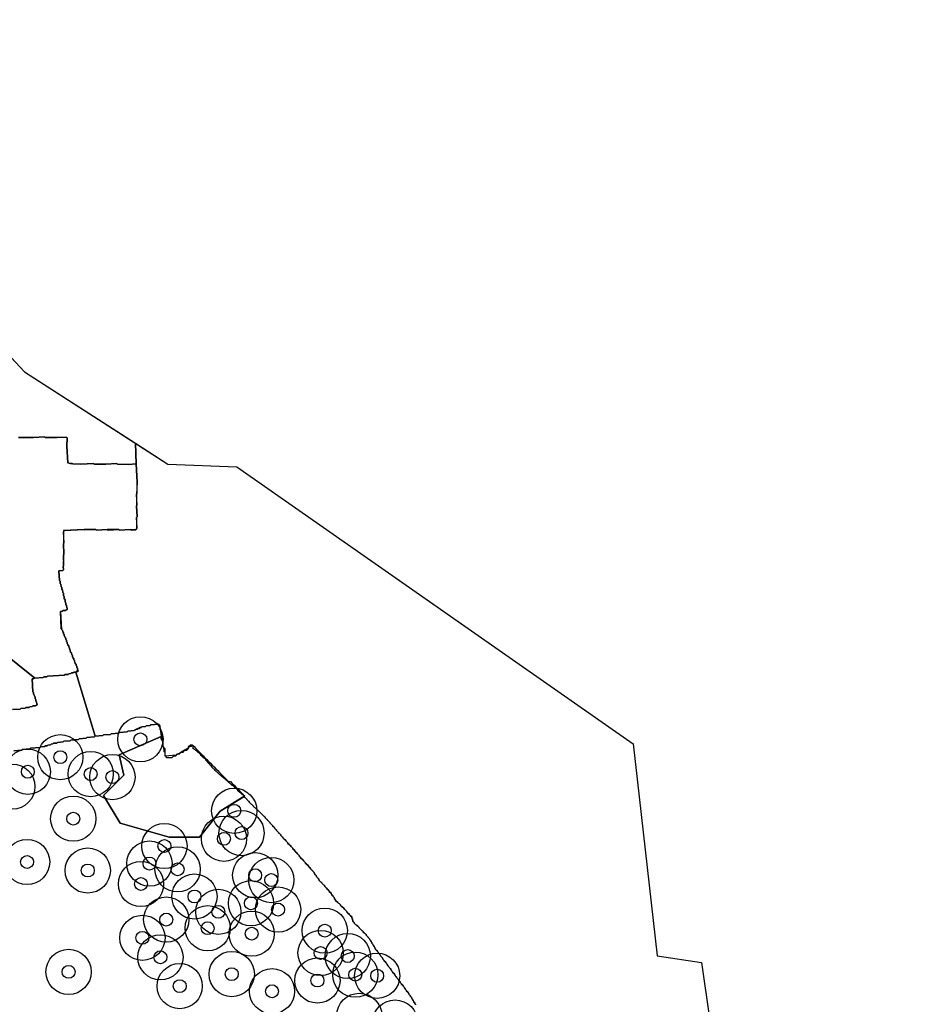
# Model space of a CAD drawing. Header units: inches. Extents: x 128668 to 131679, y 413272 to 413787.
# Tile 116 of 116: x 131609 to 131679, y 413489 to 413566. Entities that reach past the tile are written whole.
import ezdxf

# ---------------------------------------------------------------- set-up
doc = ezdxf.new("R2010")
doc.units = ezdxf.units.IN
doc.header["$MEASUREMENT"] = 0
doc.header["$PDMODE"] = 33
doc.header["$PDSIZE"] = -3
for name, color, linetype in [('Niet gedetecteerde gebieden (D-gebied) (ca. 44.659 m2)', 1, 'Continuous'), ('Onderzoeksgebied Capelsche UW (ca. 743.790 m2)', 5, 'Continuous'), ('Significante objecten binnen onderzoeksgebied', 3, 'Continuous'), ('Veiligheidsmarge objecten d.d. 230531', 6, 'Continuous'), ('Verstoorde gebieden (C-gebied) (ca. 90.096 m2)', 40, 'Continuous'), ('Vrijgegeven gebieden (A+B gebied) (ca. 609.035 m2)', 3, 'Continuous')]:
    doc.layers.add(name, color=color, linetype=linetype)

msp = doc.modelspace()

# ---------------------------------------------------------------- linework, layer by layer
at = {"layer": 'Niet gedetecteerde gebieden (D-gebied) (ca. 44.659 m2)'}
for points in [[(131598.065, 413550.741, 0), (131609.652, 413538.312, 0), (131618.241, 413532.791, 0), (131618.313, 413531.182, 0), (131617.714, 413531.151, 0), (131616.863, 413531.157, 0), (131616.81, 413531.205, 0), (131615.962, 413531.161, 0), (131615.06, 413531.165, 0), (131615.008, 413531.213, 0), (131614.009, 413531.161, 0), (131613.407, 413531.181, 0), (131613.355, 413531.228, 0), (131613.205, 413531.22, 0), (131613.003, 413531.26, 0), (131612.937, 413532.558, 0), (131612.953, 413533.21, 0), (131612.901, 413533.258, 0), (131612.152, 413533.219, 0), (131611.25, 413533.223, 0), (131611.198, 413533.27, 0), (131610.349, 413533.227, 0), (131609.198, 413533.218, 0)], [(131639.922, 413489.331, 0), (131639.918, 413489.381, 0), (131639.865, 413489.427, 0), (131639.861, 413489.477, 0), (131639.807, 413489.523, 0), (131639.803, 413489.573, 0), (131639.75, 413489.619, 0), (131639.746, 413489.669, 0), (131639.692, 413489.715, 0), (131639.688, 413489.765, 0), (131639.635, 413489.811, 0), (131639.631, 413489.861, 0), (131639.577, 413489.907, 0), (131639.574, 413489.957, 0), (131639.52, 413490.003, 0), (131639.516, 413490.052, 0), (131639.462, 413490.099, 0), (131639.409, 413490.145, 0), (131639.405, 413490.194, 0), (131639.351, 413490.241, 0), (131639.348, 413490.29, 0), (131639.294, 413490.337, 0), (131639.24, 413490.383, 0), (131639.236, 413490.432, 0), (131639.183, 413490.479, 0), (131639.129, 413490.525, 0), (131639.126, 413490.574, 0), (131639.072, 413490.62, 0), (131639.068, 413490.67, 0), (131638.961, 413490.762, 0), (131638.957, 413490.812, 0), (131638.903, 413490.858, 0), (131638.85, 413490.904, 0), (131638.846, 413490.954, 0), (131638.792, 413491, 0), (131638.739, 413491.046, 0), (131638.735, 413491.096, 0), (131638.628, 413491.188, 0), (131638.624, 413491.238, 0), (131638.57, 413491.284, 0), (131638.566, 413491.334, 0), (131638.513, 413491.38, 0), (131638.459, 413491.426, 0), (131638.455, 413491.476, 0), (131638.402, 413491.522, 0), (131638.348, 413491.568, 0), (131638.344, 413491.618, 0), (131638.29, 413491.664, 0), (131638.287, 413491.714, 0), (131638.233, 413491.76, 0), (131638.179, 413491.806, 0), (131638.176, 413491.856, 0), (131638.068, 413491.948, 0), (131638.065, 413491.998, 0), (131638.011, 413492.044, 0), (131638.007, 413492.094, 0), (131637.953, 413492.14, 0), (131637.9, 413492.186, 0), (131637.896, 413492.236, 0), (131637.842, 413492.282, 0), (131637.789, 413492.328, 0), (131637.785, 413492.378, 0), (131637.731, 413492.424, 0), (131637.727, 413492.474, 0), (131637.674, 413492.52, 0), (131637.62, 413492.566, 0), (131637.616, 413492.616, 0), (131637.563, 413492.662, 0), (131637.509, 413492.708, 0), (131637.505, 413492.758, 0), (131637.452, 413492.804, 0), (131637.398, 413492.85, 0), (131637.394, 413492.9, 0), (131637.341, 413492.946, 0), (131637.337, 413492.995, 0), (131637.229, 413493.088, 0), (131637.226, 413493.137, 0), (131637.172, 413493.183, 0), (131637.168, 413493.233, 0), (131637.115, 413493.279, 0), (131637.061, 413493.326, 0), (131637.057, 413493.375, 0), (131637.003, 413493.421, 0), (131636.95, 413493.467, 0), (131636.946, 413493.517, 0), (131636.892, 413493.563, 0), (131636.839, 413493.609, 0), (131636.835, 413493.659, 0), (131636.781, 413493.705, 0), (131636.777, 413493.755, 0), (131636.724, 413493.801, 0), (131636.72, 413493.851, 0), (131636.666, 413493.897, 0), (131636.663, 413493.947, 0), (131636.609, 413493.993, 0), (131636.605, 413494.043, 0), (131636.552, 413494.089, 0), (131636.548, 413494.139, 0), (131636.494, 413494.185, 0), (131636.49, 413494.235, 0), (131636.437, 413494.281, 0), (131636.433, 413494.331, 0), (131636.379, 413494.377, 0), (131636.375, 413494.427, 0), (131636.322, 413494.473, 0), (131636.268, 413494.519, 0), (131636.264, 413494.569, 0), (131636.211, 413494.615, 0), (131636.157, 413494.661, 0), (131636.103, 413494.707, 0), (131636.1, 413494.756, 0), (131636.046, 413494.803, 0), (131635.992, 413494.849, 0), (131635.939, 413494.895, 0), (131635.885, 413494.941, 0), (131635.881, 413494.991, 0), (131635.828, 413495.037, 0), (131635.774, 413495.083, 0), (131635.72, 413495.129, 0), (131635.667, 413495.175, 0), (131635.559, 413495.267, 0), (131635.556, 413495.317, 0), (131635.502, 413495.363, 0), (131635.448, 413495.409, 0), (131635.395, 413495.455, 0), (131635.341, 413495.501, 0), (131635.287, 413495.547, 0), (131635.234, 413495.593, 0), (131635.18, 413495.639, 0), (131635.176, 413495.689, 0), (131635.123, 413495.735, 0), (131635.069, 413495.781, 0), (131635.054, 413495.981, 0), (131635, 413496.027, 0), (131634.993, 413496.126, 0), (131634.885, 413496.218, 0), (131634.832, 413496.265, 0), (131634.828, 413496.314, 0), (131634.667, 413496.453, 0), (131634.613, 413496.499, 0), (131634.609, 413496.549, 0), (131634.448, 413496.687, 0), (131634.395, 413496.733, 0), (131634.391, 413496.783, 0), (131634.23, 413496.921, 0), (131634.177, 413496.967, 0), (131634.123, 413497.013, 0), (131634.119, 413497.063, 0), (131634.012, 413497.155, 0), (131633.958, 413497.201, 0), (131633.905, 413497.247, 0), (131633.744, 413497.385, 0), (131633.74, 413497.435, 0), (131633.686, 413497.481, 0), (131633.682, 413497.531, 0), (131633.629, 413497.577, 0), (131633.625, 413497.627, 0), (131633.571, 413497.673, 0), (131633.518, 413497.719, 0), (131633.514, 413497.769, 0), (131633.46, 413497.815, 0), (131633.456, 413497.865, 0), (131633.403, 413497.911, 0), (131633.399, 413497.961, 0), (131633.238, 413498.099, 0), (131633.234, 413498.149, 0), (131633.181, 413498.195, 0), (131633.073, 413498.287, 0), (131633.069, 413498.337, 0), (131633.016, 413498.383, 0), (131632.962, 413498.429, 0), (131632.909, 413498.475, 0), (131632.905, 413498.525, 0), (131632.851, 413498.571, 0), (131632.797, 413498.617, 0), (131632.744, 413498.663, 0), (131632.69, 413498.709, 0), (131632.686, 413498.759, 0), (131632.633, 413498.805, 0), (131632.579, 413498.851, 0), (131632.525, 413498.897, 0), (131632.472, 413498.943, 0), (131632.468, 413498.993, 0), (131632.414, 413499.039, 0), (131632.411, 413499.089, 0), (131632.357, 413499.135, 0), (131632.303, 413499.181, 0), (131632.299, 413499.231, 0), (131632.246, 413499.277, 0), (131632.242, 413499.327, 0), (131632.188, 413499.373, 0), (131632.135, 413499.419, 0), (131632.131, 413499.469, 0), (131632.077, 413499.515, 0), (131632.073, 413499.565, 0), (131632.02, 413499.611, 0), (131631.966, 413499.657, 0), (131631.962, 413499.707, 0), (131631.909, 413499.753, 0), (131631.855, 413499.799, 0), (131631.802, 413499.845, 0), (131631.798, 413499.895, 0), (131631.69, 413499.987, 0), (131631.637, 413500.033, 0), (131631.633, 413500.083, 0), (131631.472, 413500.221, 0), (131631.418, 413500.267, 0), (131631.415, 413500.317, 0), (131631.254, 413500.455, 0), (131631.25, 413500.505, 0), (131631.196, 413500.551, 0), (131631.035, 413500.689, 0), (131631.032, 413500.739, 0), (131630.978, 413500.785, 0), (131630.924, 413500.831, 0), (131630.92, 413500.881, 0), (131630.867, 413500.927, 0), (131630.813, 413500.973, 0), (131630.759, 413501.019, 0), (131630.756, 413501.069, 0), (131630.648, 413501.161, 0), (131630.595, 413501.207, 0), (131630.591, 413501.257, 0), (131630.43, 413501.395, 0), (131630.426, 413501.445, 0), (131630.372, 413501.491, 0), (131630.319, 413501.537, 0), (131630.265, 413501.583, 0), (131630.262, 413501.633, 0), (131630.208, 413501.679, 0), (131630.154, 413501.725, 0), (131630.047, 413501.817, 0), (131630.043, 413501.867, 0), (131629.989, 413501.913, 0), (131629.936, 413501.959, 0), (131629.882, 413502.005, 0), (131629.878, 413502.055, 0), (131629.825, 413502.101, 0), (131629.771, 413502.147, 0), (131629.717, 413502.193, 0), (131629.664, 413502.239, 0), (131629.66, 413502.289, 0), (131629.606, 413502.335, 0), (131629.553, 413502.381, 0), (131629.499, 413502.427, 0), (131629.495, 413502.477, 0), (131629.442, 413502.523, 0), (131629.388, 413502.569, 0), (131629.334, 413502.615, 0), (131629.33, 413502.665, 0), (131629.277, 413502.711, 0), (131629.223, 413502.757, 0), (131629.17, 413502.803, 0), (131629.166, 413502.853, 0), (131629.112, 413502.899, 0), (131629.058, 413502.945, 0), (131629.005, 413502.991, 0), (131629.001, 413503.041, 0), (131628.947, 413503.087, 0), (131628.894, 413503.133, 0), (131628.89, 413503.183, 0), (131628.836, 413503.229, 0), (131628.783, 413503.275, 0), (131628.729, 413503.321, 0), (131628.675, 413503.367, 0), (131628.672, 413503.417, 0), (131628.618, 413503.463, 0), (131628.564, 413503.509, 0), (131628.511, 413503.556, 0), (131628.457, 413503.602, 0), (131628.453, 413503.651, 0), (131628.4, 413503.697, 0), (131628.346, 413503.744, 0), (131628.292, 413503.79, 0), (131628.288, 413503.839, 0), (131628.235, 413503.885, 0), (131628.181, 413503.931, 0), (131628.128, 413503.978, 0), (131628.074, 413504.024, 0), (131628.02, 413504.07, 0), (131627.967, 413504.116, 0), (131627.963, 413504.166, 0), (131627.909, 413504.212, 0), (131627.856, 413504.258, 0), (131627.802, 413504.304, 0), (131627.748, 413504.35, 0), (131627.695, 413504.396, 0), (131627.641, 413504.442, 0), (131627.587, 413504.488, 0), (131627.534, 413504.534, 0), (131627.48, 413504.58, 0), (131627.426, 413504.626, 0), (131627.373, 413504.672, 0), (131627.369, 413504.722, 0), (131627.315, 413504.768, 0), (131627.262, 413504.814, 0), (131627.208, 413504.86, 0), (131627.154, 413504.906, 0), (131627.101, 413504.952, 0), (131627.047, 413504.999, 0), (131627.043, 413505.048, 0), (131626.99, 413505.094, 0), (131626.936, 413505.14, 0), (131626.882, 413505.187, 0), (131626.878, 413505.236, 0), (131626.825, 413505.282, 0), (131626.771, 413505.328, 0), (131626.718, 413505.374, 0), (131626.664, 413505.421, 0), (131626.66, 413505.47, 0), (131626.606, 413505.516, 0), (131626.553, 413505.563, 0), (131626.499, 413505.609, 0), (131626.446, 413505.655, 0), (131626.392, 413505.701, 0), (131626.338, 413505.747, 0), (131626.285, 413505.793, 0), (131626.231, 413505.839, 0), (131626.177, 413505.885, 0), (131626.174, 413505.935, 0), (131626.12, 413505.981, 0), (131626.066, 413506.027, 0), (131626.013, 413506.073, 0), (131625.959, 413506.119, 0), (131625.905, 413506.165, 0), (131625.852, 413506.211, 0), (131625.798, 413506.257, 0), (131625.744, 413506.303, 0), (131625.691, 413506.349, 0), (131625.637, 413506.395, 0), (131625.584, 413506.442, 0), (131625.53, 413506.488, 0), (131625.476, 413506.534, 0), (131625.422, 413506.58, 0), (131625.369, 413506.626, 0), (131625.315, 413506.672, 0), (131625.262, 413506.718, 0), (131625.208, 413506.764, 0), (131625.154, 413506.81, 0), (131625.101, 413506.856, 0), (131625.047, 413506.902, 0), (131624.993, 413506.948, 0), (131624.94, 413506.994, 0), (131624.886, 413507.04, 0), (131624.832, 413507.086, 0), (131624.779, 413507.132, 0), (131624.725, 413507.178, 0), (131624.672, 413507.225, 0), (131624.618, 413507.271, 0), (131624.564, 413507.317, 0), (131624.51, 413507.363, 0), (131624.457, 413507.409, 0), (131624.403, 413507.455, 0), (131624.4, 413507.505, 0), (131624.346, 413507.551, 0), (131624.292, 413507.597, 0), (131624.238, 413507.643, 0), (131624.185, 413507.689, 0), (131624.131, 413507.735, 0), (131624.127, 413507.785, 0), (131624.074, 413507.831, 0), (131624.02, 413507.877, 0), (131624.016, 413507.927, 0), (131623.963, 413507.973, 0), (131623.909, 413508.019, 0), (131623.855, 413508.065, 0), (131623.852, 413508.115, 0), (131623.798, 413508.161, 0), (131623.744, 413508.207, 0), (131623.691, 413508.253, 0), (131623.687, 413508.303, 0), (131623.633, 413508.349, 0), (131623.58, 413508.395, 0), (131623.526, 413508.441, 0), (131623.472, 413508.487, 0), (131623.419, 413508.533, 0), (131623.365, 413508.579, 0), (131623.311, 413508.625, 0), (131623.308, 413508.675, 0), (131623.254, 413508.721, 0), (131623.2, 413508.767, 0), (131623.147, 413508.813, 0), (131623.093, 413508.859, 0), (131623.039, 413508.905, 0), (131622.986, 413508.951, 0), (131622.932, 413508.997, 0), (131622.878, 413509.043, 0), (131622.825, 413509.09, 0), (131622.771, 413509.136, 0), (131622.721, 413509.132, 0), (131622.706, 413509.331, 0), (131622.652, 413509.377, 0), (131622.603, 413509.374, 0), (131622.556, 413509.32, 0), (131622.457, 413509.312, 0), (131622.411, 413509.259, 0), (131622.361, 413509.255, 0), (131622.315, 413509.201, 0), (131622.269, 413509.148, 0), (131622.219, 413509.144, 0), (131622.173, 413509.09, 0), (131622.123, 413509.086, 0), (131622.077, 413509.033, 0), (131622.027, 413509.029, 0), (131621.981, 413508.975, 0), (131621.931, 413508.972, 0), (131621.885, 413508.918, 0), (131621.835, 413508.914, 0), (131621.789, 413508.86, 0), (131621.739, 413508.857, 0), (131621.693, 413508.803, 0), (131621.644, 413508.799, 0), (131621.597, 413508.745, 0), (131621.548, 413508.742, 0), (131621.501, 413508.688, 0), (131621.452, 413508.684, 0), (131621.406, 413508.631, 0), (131620.558, 413508.566, 0), (131620.535, 413508.865, 0), (131620.482, 413508.911, 0), (131620.455, 413509.26, 0), (131620.402, 413509.306, 0), (131620.371, 413509.705, 0), (131620.317, 413509.751, 0), (131620.287, 413510.15, 0), (131620.234, 413510.196, 0), (131620.207, 413510.545, 0), (131620.153, 413510.591, 0), (131620.127, 413510.94, 0), (131620.073, 413510.986, 0), (131620.069, 413511.036, 0), (131619.421, 413510.987, 0), (131619.375, 413510.933, 0), (131619.076, 413510.91, 0), (131619.03, 413510.857, 0), (131618.731, 413510.834, 0), (131618.685, 413510.78, 0), (131618.585, 413510.773, 0), (131618.539, 413510.719, 0), (131618.439, 413510.711, 0), (131618.393, 413510.658, 0), (131618.294, 413510.65, 0), (131618.248, 413510.597, 0), (131618.198, 413510.593, 0), (131618.152, 413510.539, 0), (131617.653, 413510.501, 0), (131617.607, 413510.448, 0), (131617.009, 413510.402, 0), (131616.963, 413510.348, 0), (131616.365, 413510.303, 0), (131616.319, 413510.249, 0), (131615.77, 413510.207, 0), (131615.724, 413510.154, 0), (131615.126, 413510.108, 0), (131613.632, 413515.072, 0), (131613.679, 413515.125, 0), (131613.779, 413515.13, 0), (131613.826, 413515.182, 0), (131613.824, 413515.232, 0), (131613.771, 413515.28, 0), (131613.766, 413515.38, 0), (131613.714, 413515.427, 0), (131613.709, 413515.527, 0), (131613.656, 413515.574, 0), (131613.651, 413515.674, 0), (131613.599, 413515.721, 0), (131613.596, 413515.771, 0), (131613.544, 413515.819, 0), (131613.536, 413515.968, 0), (131613.483, 413516.016, 0), (131613.478, 413516.116, 0), (131613.426, 413516.163, 0), (131613.423, 413516.213, 0), (131613.371, 413516.26, 0), (131613.366, 413516.36, 0), (131613.313, 413516.408, 0), (131613.306, 413516.557, 0), (131613.253, 413516.605, 0), (131613.251, 413516.655, 0), (131613.198, 413516.702, 0), (131613.193, 413516.802, 0), (131613.14, 413516.849, 0), (131613.135, 413516.949, 0), (131613.083, 413516.997, 0), (131613.078, 413517.096, 0), (131613.025, 413517.144, 0), (131613.02, 413517.244, 0), (131612.968, 413517.291, 0), (131612.962, 413517.391, 0), (131612.91, 413517.438, 0), (131612.905, 413517.538, 0), (131612.852, 413517.585, 0), (131612.847, 413517.685, 0), (131612.795, 413517.733, 0), (131612.79, 413517.833, 0), (131612.737, 413517.88, 0), (131612.732, 413517.98, 0), (131612.679, 413518.027, 0), (131612.674, 413518.127, 0), (131612.622, 413518.174, 0), (131612.617, 413518.274, 0), (131612.564, 413518.322, 0), (131612.562, 413518.372, 0), (131612.509, 413518.419, 0), (131612.44, 413519.767, 0), (131612.59, 413519.775, 0), (131612.637, 413519.827, 0), (131612.837, 413519.837, 0), (131612.885, 413519.89, 0), (131612.934, 413519.893, 0), (131612.982, 413519.945, 0), (131612.979, 413519.995, 0), (131612.927, 413520.042, 0), (131612.916, 413520.242, 0), (131612.864, 413520.289, 0), (131612.856, 413520.439, 0), (131612.804, 413520.487, 0), (131612.794, 413520.686, 0), (131612.741, 413520.734, 0), (131612.731, 413520.933, 0), (131612.678, 413520.981, 0), (131612.668, 413521.181, 0), (131612.616, 413521.228, 0), (131612.606, 413521.428, 0), (131612.553, 413521.475, 0), (131612.545, 413521.625, 0), (131612.493, 413521.672, 0), (131612.483, 413521.872, 0), (131612.43, 413521.919, 0), (131612.42, 413522.119, 0), (131612.367, 413522.166, 0), (131612.329, 413522.915, 0), (131612.629, 413522.931, 0), (131612.676, 413522.983, 0), (131612.663, 413523.233, 0), (131612.711, 413523.285, 0), (131612.667, 413524.134, 0), (131612.714, 413524.187, 0), (131612.671, 413525.035, 0), (131612.718, 413525.088, 0), (131612.675, 413525.937, 0), (131612.722, 413525.989, 0), (131612.72, 413526.039, 0), (131614.267, 413526.119, 0), (131614.32, 413526.071, 0), (131615.169, 413526.115, 0), (131615.221, 413526.067, 0), (131616.07, 413526.111, 0), (131616.123, 413526.063, 0), (131616.972, 413526.107, 0), (131617.024, 413526.059, 0), (131617.873, 413526.103, 0), (131617.925, 413526.056, 0), (131618.275, 413526.073, 0), (131618.322, 413526.126, 0), (131618.32, 413526.176, 0), (131618.367, 413526.228, 0), (131618.326, 413527.027, 0), (131618.373, 413527.08, 0), (131618.33, 413527.929, 0), (131618.377, 413527.981, 0), (131618.334, 413528.83, 0), (131618.381, 413528.882, 0), (131618.385, 413529.784, 0), (131618.313, 413531.182, 0), (131618.241, 413532.791, 0), (131620.764, 413531.168, 0), (131626.082, 413530.957, 0), (131635.698, 413524.242, 0), (131636.804, 413523.47, 0), (131656.774, 413509.525, 0), (131658.626, 413493.121, 0), (131662.066, 413492.592, 0), (131678.999, 413374.826, 0)], [(131608.724, 413512.168, 0), (131609.324, 413512.198, 0), (131609.371, 413512.251, 0), (131609.72, 413512.269, 0), (131609.768, 413512.321, 0), (131610.017, 413512.334, 0), (131610.065, 413512.386, 0), (131610.265, 413512.397, 0), (131610.312, 413512.449, 0), (131610.512, 413512.459, 0), (131610.559, 413512.512, 0), (131610.609, 413512.514, 0), (131610.656, 413512.567, 0), (131610.604, 413512.614, 0), (131610.596, 413512.764, 0), (131610.544, 413512.812, 0), (131610.536, 413512.961, 0), (131610.484, 413513.009, 0), (131610.476, 413513.158, 0), (131610.423, 413513.206, 0), (131610.418, 413513.306, 0), (131610.366, 413513.353, 0), (131610.358, 413513.503, 0), (131610.306, 413513.55, 0), (131610.255, 413514.549, 0), (131610.354, 413514.554, 0), (131610.402, 413514.606, 0), (131611.101, 413514.642, 0), (131611.148, 413514.695, 0), (131611.398, 413514.707, 0), (131611.445, 413514.76, 0), (131612.743, 413514.826, 0), (131612.791, 413514.879, 0), (131613.04, 413514.892, 0), (131613.088, 413514.944, 0), (131613.238, 413514.952, 0), (131613.285, 413515.004, 0), (131613.435, 413515.012, 0), (131613.482, 413515.065, 0), (131613.632, 413515.072, 0), (131615.126, 413510.108, 0), (131615.08, 413510.055, 0), (131614.481, 413510.009, 0), (131614.435, 413509.955, 0), (131613.887, 413509.914, 0), (131613.841, 413509.86, 0), (131613.243, 413509.815, 0), (131613.197, 413509.761, 0), (131612.698, 413509.723, 0), (131612.652, 413509.669, 0), (131612.203, 413509.635, 0), (131612.157, 413509.582, 0), (131611.908, 413509.563, 0), (131611.862, 413509.509, 0), (131611.713, 413509.498, 0), (131611.666, 413509.444, 0), (131611.467, 413509.429, 0), (131611.421, 413509.375, 0), (131611.271, 413509.364, 0), (131611.225, 413509.31, 0), (131610.926, 413509.287, 0), (131610.88, 413509.234, 0), (131610.133, 413509.177, 0), (131610.086, 413509.123, 0), (131609.488, 413509.078, 0), (131609.442, 413509.024, 0), (131608.844, 413508.979, 0)]]:
    msp.add_polyline3d(points, dxfattribs=at)
at = {"layer": 'Onderzoeksgebied Capelsche UW (ca. 743.790 m2)'}
msp.add_lwpolyline([(131166.183, 413527.464), (131375.257, 413540.958), (131419.945, 413545.721), (131486.62, 413552.335), (131588.22, 413565.564), (131595.1, 413553.923), (131609.652, 413538.312), (131620.764, 413531.168), (131626.082, 413530.957), (131656.774, 413509.526), (131658.626, 413493.121), (131662.066, 413492.592), (131678.999, 413374.826), (131678.999, 413374.385), (131663.283, 413372.268), (131671.388, 413321.858), (131599.157, 413313.92), (131546.769, 413309.158), (131493.323, 413302.279), (131352.564, 413291.166), (131293.298, 413287.462), (131214.981, 413282.17)], dxfattribs=at)
at = {"layer": 'Significante objecten binnen onderzoeksgebied'}
for p in [(131618.632, 413509.871), (131612.43, 413508.487), (131609.915, 413507.36), (131614.782, 413507.18), (131616.463, 413506.945), (131625.892, 413504.337), (131613.433, 413503.725), (131626.457, 413502.614), (131620.489, 413501.612), (131625.097, 413502.169), (131609.858, 413500.376), (131619.333, 413500.255), (131614.556, 413499.716), (131621.508, 413499.81), (131627.516, 413499.349), (131618.673, 413498.669), (131628.76, 413498.976), (131622.817, 413497.704), (131627.187, 413497.185), (131624.664, 413496.517), (131629.286, 413496.692), (131620.63, 413495.918), (131623.839, 413495.252), (131627.244, 413494.825), (131632.901, 413495.063), (131618.787, 413494.506), (131632.579, 413493.333), (131620.18, 413493), (131634.681, 413493.095), (131613.071, 413491.871), (131625.702, 413491.696), (131635.263, 413491.653), (131632.335, 413491.202), (131636.958, 413491.57), (131621.674, 413490.767), (131628.818, 413490.372)]:
    msp.add_point(p, dxfattribs=at)
at = {"layer": 'Veiligheidsmarge objecten d.d. 230531', "color": 6, "linetype": 'Continuous', "lineweight": 25}
for centre in [(131618.632, 413509.871), (131612.43, 413508.487), (131609.915, 413507.36), (131614.782, 413507.18), (131616.463, 413506.945), (131608.714, 413506.207), (131625.892, 413504.337), (131613.433, 413503.725), (131626.457, 413502.614), (131625.097, 413502.169), (131620.489, 413501.612), (131609.858, 413500.376), (131614.556, 413499.716), (131619.333, 413500.255), (131621.508, 413499.81), (131627.516, 413499.349), (131628.76, 413498.976), (131618.673, 413498.669), (131622.817, 413497.704), (131624.664, 413496.517), (131627.187, 413497.185), (131629.286, 413496.692), (131620.63, 413495.918), (131623.839, 413495.252), (131632.901, 413495.063), (131618.787, 413494.506), (131627.244, 413494.825), (131620.18, 413493), (131632.579, 413493.333), (131634.681, 413493.095), (131613.071, 413491.871), (131625.702, 413491.696), (131632.335, 413491.202), (131635.263, 413491.653), (131636.958, 413491.57), (131621.674, 413490.767), (131628.818, 413490.372), (131635.569, 413488.469), (131638.344, 413487.944)]:
    msp.add_circle(centre, 1.75, dxfattribs=at)
at = {"layer": 'Verstoorde gebieden (C-gebied) (ca. 90.096 m2)'}
msp.add_lwpolyline([(131609.198, 413533.218), (131610.349, 413533.227), (131611.198, 413533.27), (131611.25, 413533.223), (131612.152, 413533.219), (131612.901, 413533.258), (131612.953, 413533.21), (131612.937, 413532.558), (131613.003, 413531.26), (131613.205, 413531.22), (131613.355, 413531.228), (131613.407, 413531.181), (131614.009, 413531.161), (131615.008, 413531.213), (131615.06, 413531.165), (131615.962, 413531.161), (131616.81, 413531.205), (131616.863, 413531.157), (131617.714, 413531.151), (131618.313, 413531.182), (131618.385, 413529.784), (131618.334, 413528.83), (131618.33, 413527.929), (131618.374, 413527.08), (131618.326, 413527.027), (131618.32, 413526.176), (131618.322, 413526.126), (131618.275, 413526.073), (131617.873, 413526.103), (131617.024, 413526.06), (131616.972, 413526.107), (131616.07, 413526.111), (131615.221, 413526.067), (131615.169, 413526.115), (131614.267, 413526.119), (131612.675, 413526.037), (131612.671, 413525.036), (131612.714, 413524.187), (131612.667, 413524.134), (131612.663, 413523.233), (131612.676, 413522.983), (131612.629, 413522.931), (131612.329, 413522.915), (131612.367, 413522.166), (131612.42, 413522.119), (131612.43, 413521.919), (131612.483, 413521.872), (131612.493, 413521.672), (131612.545, 413521.625), (131612.553, 413521.475), (131612.606, 413521.428), (131612.616, 413521.228), (131612.668, 413521.181), (131612.679, 413520.981), (131612.731, 413520.933), (131612.741, 413520.734), (131612.794, 413520.686), (131612.804, 413520.487), (131612.856, 413520.439), (131612.864, 413520.29), (131612.916, 413520.242), (131612.927, 413520.043), (131612.979, 413519.995), (131612.837, 413519.837), (131612.637, 413519.827), (131612.59, 413519.775), (131612.44, 413519.767), (131612.512, 413518.369), (131612.617, 413518.274), (131612.622, 413518.174), (131612.674, 413518.127), (131612.679, 413518.027), (131612.732, 413517.98), (131612.737, 413517.88), (131612.79, 413517.833), (131612.795, 413517.733), (131612.847, 413517.685), (131612.852, 413517.585), (131612.905, 413517.538), (131612.91, 413517.438), (131612.962, 413517.391), (131612.968, 413517.291), (131613.02, 413517.244), (131613.025, 413517.144), (131613.078, 413517.097), (131613.083, 413516.997), (131613.135, 413516.949), (131613.141, 413516.849), (131613.193, 413516.802), (131613.201, 413516.652), (131613.306, 413516.558), (131613.313, 413516.408), (131613.366, 413516.36), (131613.374, 413516.21), (131613.478, 413516.116), (131613.484, 413516.016), (131613.536, 413515.968), (131613.546, 413515.769), (131613.651, 413515.674), (131613.656, 413515.574), (131613.709, 413515.527), (131613.714, 413515.427), (131613.766, 413515.38), (131613.774, 413515.23), (131613.632, 413515.072), (131613.482, 413515.065), (131613.435, 413515.012), (131613.285, 413515.005), (131613.238, 413514.952), (131613.088, 413514.944), (131613.041, 413514.892), (131612.791, 413514.879), (131612.743, 413514.826), (131611.445, 413514.76), (131611.398, 413514.707), (131611.148, 413514.695), (131611.101, 413514.642), (131610.465, 413514.61), (131607.828, 413516.709)], dxfattribs=at)
msp.add_lwpolyline([(131617.342, 413507.104), (131616.993, 413508.665), (131620.238, 413510.077), (131620.237, 413509.879), (131620.378, 413509.737), (131620.377, 413509.595), (131620.376, 413509.312), (131620.516, 413509.17), (131620.516, 413509.029), (131620.514, 413508.604), (131620.655, 413508.462), (131621.079, 413508.46), (131621.221, 413508.601), (131621.363, 413508.6), (131621.505, 413508.741), (131621.646, 413508.74), (131621.788, 413508.881), (131621.93, 413508.881), (131622.072, 413509.021), (131622.213, 413509.021), (131622.356, 413509.161), (131622.356, 413509.303), (131622.498, 413509.444), (131622.64, 413509.443), (131622.78, 413509.301), (131622.921, 413509.159), (131623.062, 413509.017), (131623.203, 413508.874), (131623.344, 413508.733), (131623.484, 413508.59), (131623.625, 413508.448), (131623.766, 413508.306), (131623.907, 413508.164), (131624.048, 413508.022), (131624.188, 413507.88), (131624.329, 413507.738), (131624.47, 413507.595), (131624.611, 413507.453), (131624.752, 413507.311), (131624.892, 413507.169), (131625.033, 413507.027), (131625.174, 413506.885), (131625.315, 413506.743), (131625.456, 413506.6), (131625.597, 413506.6), (131625.738, 413506.458), (131625.879, 413506.316), (131626.02, 413506.174), (131626.161, 413506.031), (131626.301, 413505.889), (131626.442, 413505.747), (131626.583, 413505.605), (131626.704, 413505.483), (131624.798, 413504.309), (131623.214, 413502.306), (131620.861, 413502.306), (131617.063, 413503.378), (131615.781, 413505.52)], close=True, dxfattribs=at)
at = {"layer": 'Vrijgegeven gebieden (A+B gebied) (ca. 609.035 m2)'}
msp.add_lwpolyline([(131608.844, 413508.979), (131609.442, 413509.024), (131609.488, 413509.078), (131610.086, 413509.123), (131610.133, 413509.177), (131610.88, 413509.234), (131610.926, 413509.287), (131611.225, 413509.31), (131611.271, 413509.364), (131611.421, 413509.375), (131611.467, 413509.429), (131611.666, 413509.444), (131611.713, 413509.498), (131611.862, 413509.509), (131611.908, 413509.563), (131612.157, 413509.582), (131612.203, 413509.635), (131612.652, 413509.669), (131612.698, 413509.723), (131613.197, 413509.761), (131613.243, 413509.815), (131613.841, 413509.86), (131613.887, 413509.914), (131614.435, 413509.955), (131614.481, 413510.009), (131615.08, 413510.055), (131615.126, 413510.108), (131615.724, 413510.154), (131615.77, 413510.207), (131616.319, 413510.249), (131616.365, 413510.303), (131616.963, 413510.348), (131617.009, 413510.402), (131617.607, 413510.448), (131617.653, 413510.501), (131618.152, 413510.539), (131618.198, 413510.593), (131618.248, 413510.597), (131618.294, 413510.65), (131618.393, 413510.658), (131618.439, 413510.711), (131618.539, 413510.719), (131618.585, 413510.773), (131618.685, 413510.78), (131618.731, 413510.834), (131619.03, 413510.857), (131619.076, 413510.91), (131619.375, 413510.933), (131619.421, 413510.987), (131620.069, 413511.036), (131620.073, 413510.986), (131620.127, 413510.94), (131620.153, 413510.591), (131620.207, 413510.545), (131620.234, 413510.196), (131620.287, 413510.15), (131620.314, 413509.801), (131620.237, 413509.879), (131620.238, 413510.077), (131616.993, 413508.665), (131617.342, 413507.104), (131615.781, 413505.52), (131617.063, 413503.378), (131620.861, 413502.306), (131623.214, 413502.306), (131624.798, 413504.309), (131626.661, 413505.456), (131626.664, 413505.421), (131626.718, 413505.374), (131626.771, 413505.328), (131626.825, 413505.282), (131626.878, 413505.236), (131626.882, 413505.187), (131626.936, 413505.14), (131626.99, 413505.094), (131627.043, 413505.048), (131627.047, 413504.999), (131627.101, 413504.952), (131627.154, 413504.906), (131627.208, 413504.86), (131627.262, 413504.814), (131627.315, 413504.768), (131627.369, 413504.722), (131627.373, 413504.672), (131627.426, 413504.626), (131627.48, 413504.58), (131627.534, 413504.534), (131627.587, 413504.488), (131627.641, 413504.442), (131627.695, 413504.396), (131627.748, 413504.35), (131627.802, 413504.304), (131627.856, 413504.258), (131627.909, 413504.212), (131627.963, 413504.166), (131627.967, 413504.116), (131628.02, 413504.07), (131628.074, 413504.024), (131628.128, 413503.978), (131628.181, 413503.931), (131628.235, 413503.885), (131628.288, 413503.839), (131628.292, 413503.79), (131628.346, 413503.744), (131628.4, 413503.697), (131628.453, 413503.651), (131628.457, 413503.602), (131628.511, 413503.556), (131628.564, 413503.509), (131628.618, 413503.463), (131628.672, 413503.417), (131628.675, 413503.367), (131628.729, 413503.321), (131628.783, 413503.275), (131628.836, 413503.229), (131628.89, 413503.183), (131628.894, 413503.133), (131628.947, 413503.087), (131629.001, 413503.041), (131629.005, 413502.991), (131629.058, 413502.945), (131629.112, 413502.899), (131629.166, 413502.853), (131629.17, 413502.803), (131629.223, 413502.757), (131629.277, 413502.711), (131629.33, 413502.665), (131629.334, 413502.615), (131629.388, 413502.569), (131629.442, 413502.523), (131629.495, 413502.477), (131629.499, 413502.427), (131629.553, 413502.381), (131629.606, 413502.335), (131629.66, 413502.289), (131629.664, 413502.239), (131629.717, 413502.193), (131629.771, 413502.147), (131629.825, 413502.101), (131629.878, 413502.055), (131629.882, 413502.005), (131629.936, 413501.959), (131629.989, 413501.913), (131630.043, 413501.867), (131630.047, 413501.817), (131630.154, 413501.725), (131630.208, 413501.679), (131630.262, 413501.633), (131630.265, 413501.583), (131630.319, 413501.537), (131630.372, 413501.491), (131630.426, 413501.445), (131630.43, 413501.395), (131630.591, 413501.257), (131630.595, 413501.207), (131630.648, 413501.161), (131630.756, 413501.069), (131630.759, 413501.019), (131630.813, 413500.973), (131630.867, 413500.927), (131630.92, 413500.881), (131630.924, 413500.831), (131630.978, 413500.785), (131631.032, 413500.739), (131631.035, 413500.689), (131631.196, 413500.551), (131631.25, 413500.505), (131631.254, 413500.455), (131631.415, 413500.317), (131631.418, 413500.267), (131631.472, 413500.221), (131631.633, 413500.083), (131631.637, 413500.033), (131631.69, 413499.987), (131631.798, 413499.895), (131631.802, 413499.845), (131631.855, 413499.799), (131631.909, 413499.753), (131631.962, 413499.707), (131631.966, 413499.657), (131632.02, 413499.611), (131632.073, 413499.565), (131632.077, 413499.515), (131632.131, 413499.469), (131632.135, 413499.419), (131632.188, 413499.373), (131632.242, 413499.327), (131632.246, 413499.277), (131632.299, 413499.231), (131632.303, 413499.181), (131632.357, 413499.135), (131632.411, 413499.089), (131632.414, 413499.039), (131632.468, 413498.993), (131632.472, 413498.943), (131632.525, 413498.897), (131632.579, 413498.851), (131632.633, 413498.805), (131632.686, 413498.759), (131632.69, 413498.709), (131632.744, 413498.663), (131632.797, 413498.617), (131632.851, 413498.571), (131632.905, 413498.525), (131632.909, 413498.475), (131632.962, 413498.429), (131633.016, 413498.383), (131633.069, 413498.337), (131633.073, 413498.287), (131633.181, 413498.195), (131633.234, 413498.149), (131633.238, 413498.099), (131633.399, 413497.961), (131633.403, 413497.911), (131633.456, 413497.865), (131633.46, 413497.815), (131633.514, 413497.769), (131633.518, 413497.719), (131633.571, 413497.673), (131633.625, 413497.627), (131633.629, 413497.577), (131633.682, 413497.531), (131633.686, 413497.481), (131633.74, 413497.435), (131633.744, 413497.385), (131633.905, 413497.247), (131633.958, 413497.201), (131634.012, 413497.155), (131634.119, 413497.063), (131634.123, 413497.013), (131634.177, 413496.967), (131634.23, 413496.921), (131634.391, 413496.783), (131634.395, 413496.733), (131634.448, 413496.687), (131634.609, 413496.549), (131634.613, 413496.499), (131634.667, 413496.453), (131634.828, 413496.314), (131634.832, 413496.265), (131634.885, 413496.218), (131634.993, 413496.126), (131635, 413496.027), (131635.054, 413495.981), (131635.069, 413495.781), (131635.123, 413495.735), (131635.176, 413495.689), (131635.18, 413495.639), (131635.234, 413495.593), (131635.287, 413495.547), (131635.341, 413495.501), (131635.395, 413495.455), (131635.448, 413495.409), (131635.502, 413495.363), (131635.556, 413495.317), (131635.559, 413495.267), (131635.667, 413495.175), (131635.72, 413495.129), (131635.774, 413495.083), (131635.828, 413495.037), (131635.881, 413494.991), (131635.885, 413494.941), (131635.939, 413494.895), (131635.992, 413494.849), (131636.046, 413494.803), (131636.1, 413494.756), (131636.103, 413494.707), (131636.157, 413494.661), (131636.211, 413494.615), (131636.264, 413494.569), (131636.268, 413494.519), (131636.322, 413494.473), (131636.375, 413494.427), (131636.379, 413494.377), (131636.433, 413494.331), (131636.437, 413494.281), (131636.49, 413494.235), (131636.494, 413494.185), (131636.548, 413494.139), (131636.552, 413494.089), (131636.605, 413494.043), (131636.609, 413493.993), (131636.663, 413493.947), (131636.666, 413493.897), (131636.72, 413493.851), (131636.724, 413493.801), (131636.777, 413493.755), (131636.781, 413493.705), (131636.835, 413493.659), (131636.839, 413493.609), (131636.892, 413493.563), (131636.946, 413493.517), (131636.95, 413493.467), (131637.003, 413493.421), (131637.057, 413493.375), (131637.061, 413493.326), (131637.115, 413493.279), (131637.168, 413493.233), (131637.172, 413493.183), (131637.226, 413493.137), (131637.229, 413493.088), (131637.337, 413492.995), (131637.341, 413492.946), (131637.394, 413492.9), (131637.398, 413492.85), (131637.452, 413492.804), (131637.505, 413492.758), (131637.509, 413492.708), (131637.563, 413492.662), (131637.616, 413492.616), (131637.62, 413492.566), (131637.674, 413492.52), (131637.727, 413492.474), (131637.731, 413492.424), (131637.785, 413492.378), (131637.789, 413492.328), (131637.842, 413492.282), (131637.896, 413492.236), (131637.9, 413492.186), (131637.953, 413492.14), (131638.007, 413492.094), (131638.011, 413492.044), (131638.065, 413491.998), (131638.068, 413491.948), (131638.176, 413491.856), (131638.179, 413491.806), (131638.233, 413491.76), (131638.287, 413491.714), (131638.29, 413491.664), (131638.344, 413491.618), (131638.348, 413491.568), (131638.402, 413491.522), (131638.455, 413491.476), (131638.459, 413491.426), (131638.513, 413491.38), (131638.566, 413491.334), (131638.57, 413491.284), (131638.624, 413491.238), (131638.628, 413491.188), (131638.735, 413491.096), (131638.739, 413491.046), (131638.792, 413491), (131638.846, 413490.954), (131638.85, 413490.904), (131638.903, 413490.858), (131638.957, 413490.812), (131638.961, 413490.762), (131639.068, 413490.67), (131639.072, 413490.62), (131639.126, 413490.574), (131639.129, 413490.525), (131639.183, 413490.479), (131639.236, 413490.432), (131639.24, 413490.383), (131639.294, 413490.337), (131639.348, 413490.29), (131639.351, 413490.241), (131639.405, 413490.194), (131639.409, 413490.145), (131639.462, 413490.099), (131639.516, 413490.052), (131639.52, 413490.003), (131639.574, 413489.957), (131639.577, 413489.907), (131639.631, 413489.861), (131639.635, 413489.811), (131639.688, 413489.765), (131639.692, 413489.715), (131639.746, 413489.669), (131639.75, 413489.619), (131639.803, 413489.573), (131639.807, 413489.523), (131639.861, 413489.477), (131639.865, 413489.427), (131639.918, 413489.381), (131639.922, 413489.331)], dxfattribs=at)
msp.add_polyline3d([(131607.828, 413516.709, 0), (131610.465, 413514.61, 0), (131610.402, 413514.606, 0), (131610.354, 413514.554, 0), (131610.255, 413514.549, 0), (131610.306, 413513.55, 0), (131610.358, 413513.503, 0), (131610.366, 413513.353, 0), (131610.418, 413513.306, 0), (131610.423, 413513.206, 0), (131610.476, 413513.158, 0), (131610.484, 413513.009, 0), (131610.536, 413512.961, 0), (131610.544, 413512.812, 0), (131610.596, 413512.764, 0), (131610.604, 413512.614, 0), (131610.656, 413512.567, 0), (131610.609, 413512.514, 0), (131610.559, 413512.512, 0), (131610.512, 413512.459, 0), (131610.312, 413512.449, 0), (131610.265, 413512.397, 0), (131610.065, 413512.386, 0), (131610.017, 413512.334, 0), (131609.768, 413512.321, 0), (131609.72, 413512.269, 0), (131609.371, 413512.251, 0), (131609.324, 413512.198, 0), (131608.724, 413512.168, 0)], dxfattribs=at)

doc.saveas('drawing.dxf')
